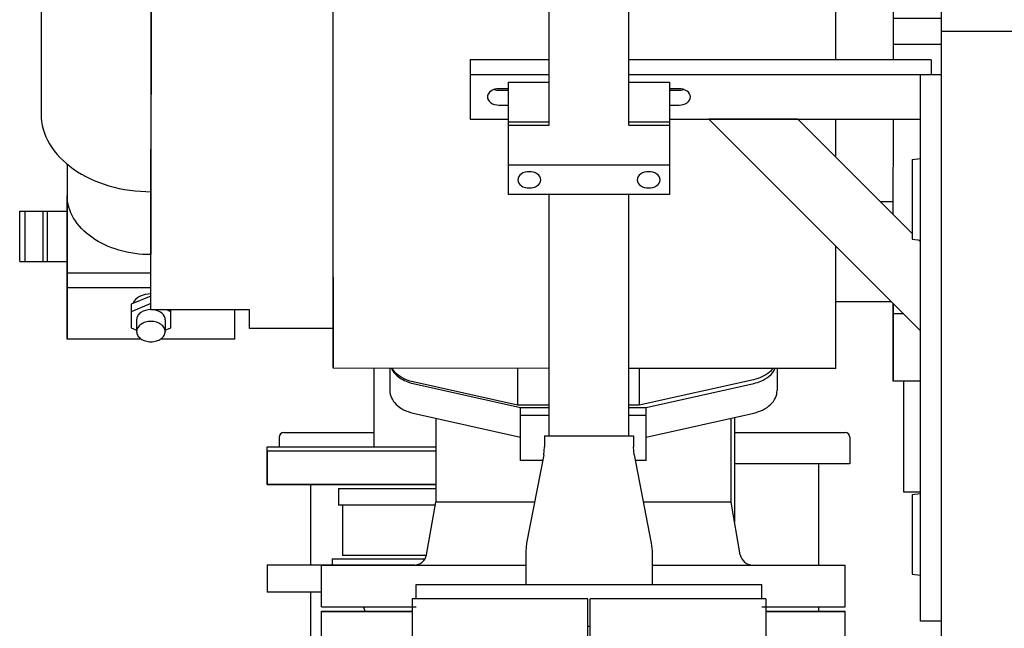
# Model space of a CAD drawing. Header units: millimetres. Extents: x 0 to 1189, y 0 to 841.
# Tile 28 of 135: x 378 to 396, y 250 to 262. Entities that reach past the tile are written whole.
import ezdxf

# ---------------------------------------------------------------- set-up
doc = ezdxf.new("R2010")
doc.units = ezdxf.units.MM
doc.header["$LTSCALE"] = 65.395
for name, color, linetype in [('25007_060000_TLKGS_KGS_V_ABL1728', 7, 'CONTINUOUS'), ('25007_061000_TLKGS_KGS_V_ABL1762', 7, 'CONTINUOUS'), ('25007_153202_10_ABL1760', 7, 'CONTINUOUS'), ('25007_153202_10_T1_PBL1795', 7, 'CONTINUOUS'), ('25007_153202_17_ABL1796', 7, 'CONTINUOUS'), ('25007_153202_17_T1_PBL1813', 7, 'CONTINUOUS'), ('25007_153202_19_ABL1849', 7, 'CONTINUOUS'), ('25007_153202_19_T1_PBL1850', 7, 'CONTINUOUS'), ('25007_153500_01_ABL1802', 7, 'CONTINUOUS'), ('25007_153500_01_T1_PBL1841', 7, 'CONTINUOUS'), ('25007_153700_41_ABL1827', 7, 'CONTINUOUS'), ('25007_153700_41_T1_PBL1876', 7, 'CONTINUOUS'), ('25007_153700_41_T2_PBL1828', 7, 'CONTINUOUS'), ('25007_153700_41_T3_PBL1917', 7, 'CONTINUOUS'), ('25007_634500_05_SIMPLE1_A_ABL1865', 7, 'CONTINUOUS'), ('25007_634500_05_SIMPLE1_T1_A_PBL1866', 7, 'CONTINUOUS'), ('25007_641000_05_SIMPLE1_E_ABL1763', 7, 'CONTINUOUS'), ('25007_641000_05_SIMPLE1_T1_E_PBL1804', 7, 'CONTINUOUS'), ('25007_641000_05_SIMPLE1_T2_E_PBL1764', 7, 'CONTINUOUS'), ('25007_641000_05_SIMPLE1_T4_E_PBL1801', 7, 'CONTINUOUS'), ('25097_000000_TLKGS_MARKETING_ABL1723', 7, 'CONTINUOUS'), ('9M25C_C33-12224-04_PBL1759', 7, 'CONTINUOUS'), ('9M25C_GENSET_STD_VERROHRUNG_ABL1743', 7, 'CONTINUOUS'), ('ARI_ZESA_DN40_PN16_EPDM_ABL1774', 7, 'CONTINUOUS'), ('ARI_ZESA_DN40_PN16_T2_EPDM_PBL1775', 7, 'CONTINUOUS'), ('D2616-2-K-60_3-2_9-42_4-2_6_PBL1761', 7, 'CONTINUOUS'), ('D6796-10_PBL2880', 7, 'CONTINUOUS'), ('D6796-10_PBL2881', 7, 'CONTINUOUS'), ('D6796-16_PBL1869', 7, 'CONTINUOUS'), ('D6796-16_PBL1870', 7, 'CONTINUOUS'), ('EN1092-1-01A-DN125-PN16-131_5_PBL1803', 7, 'CONTINUOUS'), ('EN1092-1-01A-DN125-PN16-131_5_PBL1810', 7, 'CONTINUOUS'), ('EN1092-1-01A-DN40-PN16_PBL1797', 7, 'CONTINUOUS'), ('EN1092-1-01A-DN40-PN16_PBL1942', 7, 'CONTINUOUS'), ('EN1092-1-01A-DN50-PN16-61_5_PBL1825', 7, 'CONTINUOUS'), ('LAUTERBACH_SP_RING_2_0165_70_PBL1822', 7, 'CONTINUOUS'), ('N4011-C1-82X39_PBL2879', 7, 'CONTINUOUS'), ('new_view_7_VBL1720', 7, 'CONTINUOUS'), ('RKD3000-38_PBL1831', 7, 'CONTINUOUS'), ('RKD3000-38_PBL1832', 7, 'CONTINUOUS')]:
    doc.layers.add(name, color=color, linetype=linetype)

# ---------------------------------------------------------------- blocks, each defined once
blk = doc.blocks.new('25007_641000_05_SIMPLE1_T2_E_PBL1764', base_point=(386.6, 261.32))
at = {"layer": '25007_641000_05_SIMPLE1_T2_E_PBL1764', "color": 7, "linetype": 'Continuous'}
for p, q in [((385.11, 267.735), (387.108, 268.18)), ((387.108, 268.18), (389.428, 268.18)), ((389.428, 268.18), (391.232, 267.777)), ((393.182, 267.389), (392.032, 267.389)), ((393.182, 266.242), (393.182, 267.389)), ((392.062, 267.26), (392.062, 264.44)), ((393.182, 265.535), (393.182, 266.242)), ((393.182, 266.171), (394.981, 263.881)), ((393.182, 265.605), (394.981, 263.315)), ((393.182, 261.059), (393.182, 265.535)), ((394.281, 264.772), (394.281, 265.478)), ((394.281, 265.478), (394.281, 264.773)), ((395.2, 265.478), (394.281, 265.478)), ((395.2, 265.344), (394.281, 265.344)), ((384.662, 264.639), (384.662, 264.858)), ((380.102, 261.809), (380.102, 264.78)), ((380.102, 264.78), (380.102, 262.912)), ((378.002, 264.398), (378, 260.027)), ((391.615, 264.255), (389.428, 263.768)), ((394.981, 263.315), (394.981, 263.881)), ((389.428, 263.768), (388.351, 263.768)), ((389.428, 263.768), (389.427, 262.973)), ((383.581, 259.993), (383.582, 263.454)), ((383.582, 263.242), (383.582, 263.454)), ((393.182, 263.315), (394.981, 263.315)), ((383.582, 261.809), (383.582, 263.242)), ((389.427, 262.973), (388.997, 262.973)), ((394.281, 263.03), (393.182, 263.03)), ((394.281, 261.059), (394.281, 263.03)), ((394.281, 261.059), (394.281, 263.03)), ((380.102, 262.912), (380.1, 258.542)), ((380.1, 256.91), (380.102, 261.809)), ((383.58, 256.909), (383.582, 261.809)), ((395.2, 261.851), (394.281, 261.852)), ((395.2, 261.352), (394.281, 261.352)), ((383.58, 256.315), (383.581, 259.993)), ((393.181, 259.202), (393.181, 259.928)), ((394.28, 258.102), (394.281, 259.928)), ((394.28, 258.102), (394.281, 259.928)), ((378.499, 259.069), (378.499, 258.555)), ((378.5, 259.068), (378.499, 258.471)), ((378.499, 258.555), (378.499, 255.727)), ((378.499, 256.986), (378.499, 258.471)), ((380.1, 258.542), (380.099, 257.339)), ((394.281, 258.35), (394.033, 258.35)), ((393.18, 256.313), (393.18, 257.505)), ((380.099, 256.986), (380.099, 257.339)), ((378.499, 255.727), (378.499, 256.986)), ((380.099, 256.986), (378.499, 256.986)), ((380.099, 256.282), (380.099, 256.986)), ((380.099, 256.392), (380.1, 256.91)), ((383.58, 256.909), (383.579, 255.929)), ((380.099, 256.703), (378.499, 256.703)), ((380.099, 256.545), (379.721, 256.391)), ((379.721, 256.391), (379.72, 255.939)), ((380.099, 256.404), (379.721, 256.249)), ((394.248, 256.437), (393.18, 256.437)), ((394.279, 256.407), (394.279, 254.924)), ((394.279, 254.924), (394.28, 256.405)), ((381.979, 256.282), (380.099, 256.282)), ((380.481, 256.249), (380.4, 256.282)), ((380.48, 255.939), (380.481, 256.282)), ((381.699, 255.726), (381.699, 256.282)), ((381.979, 256.025), (381.979, 256.282)), ((383.579, 255.167), (383.58, 256.315)), ((393.179, 255.165), (393.18, 256.313)), ((394.481, 256.205), (394.28, 256.205)), ((379.825, 256.095), (379.825, 255.868)), ((380.373, 256.094), (380.373, 255.868)), ((381.979, 255.93), (381.979, 256.025)), ((379.72, 255.939), (379.825, 255.896)), ((380.373, 255.895), (380.48, 255.939)), ((383.579, 255.929), (381.979, 255.93)), ((383.579, 255.929), (383.579, 255.167)), ((379.915, 255.727), (378.499, 255.727)), ((381.699, 255.726), (380.282, 255.727)), ((387.706, 255.166), (383.579, 255.167)), ((387.104, 255.166), (387.104, 254.461)), ((393.179, 255.165), (389.226, 255.165)), ((389.424, 255.165), (389.424, 254.461)), ((387.104, 254.461), (385.106, 254.907)), ((391.611, 254.948), (389.424, 254.461)), ((394.8, 254.924), (394.279, 254.924)), ((387.706, 254.461), (387.104, 254.461)), ((389.424, 254.461), (389.226, 254.461))]:
    blk.add_line(p, q, dxfattribs=at)
for centre, radius, start, end in [((380.102, 264.397), 2.1, 105.5455, 179.9769), ((384.982, 264.646), 0.319, 180.0001, 181.1765)]:
    blk.add_arc(centre, radius, start, end, dxfattribs=at)
blk.add_ellipse((397.736, 262.761), major_axis=(12.417, 2.903), ratio=0.211933, start_param=2.036097, end_param=2.253214, dxfattribs=at)
for points, knots in [([(384.899, 267.655), (384.915, 267.664), (384.982, 267.699), (385.054, 267.723), (385.11, 267.735)], [0, 0, 0, 0, 0.241677, 1, 1, 1, 1]), ([(391.816, 267.616), (391.887, 267.578), (392.008, 267.481), (392.062, 267.329), (392.062, 267.26)], [0, 0, 0, 0, 0.535501, 1, 1, 1, 1]), ([(392.062, 264.686), (392.062, 264.638), (392.038, 264.537), (391.94, 264.408), (391.794, 264.309), (391.677, 264.269), (391.615, 264.255)], [0, 0, 0, 0, 0.216281, 0.451172, 0.713325, 1, 1, 1, 1]), ([(391.615, 263.811), (391.745, 263.856), (391.971, 264.036), (392.062, 264.308), (392.062, 264.44)], [0, 0, 0, 0, 0.51244, 1, 1, 1, 1]), ([(378, 260.027), (378, 259.83), (378.128, 259.408), (378.617, 258.923), (379.304, 258.612), (379.829, 258.542), (380.1, 258.542)], [0, 0, 0, 0, 0.209442, 0.444626, 0.712014, 1, 1, 1, 1]), ([(380.099, 257.339), (379.893, 257.339), (379.493, 257.393), (378.97, 257.63), (378.597, 257.999), (378.499, 258.321), (378.499, 258.471)], [0, 0, 0, 0, 0.287977, 0.555364, 0.790555, 1, 1, 1, 1]), ([(380.099, 256.589), (380.025, 256.589), (379.887, 256.562), (379.776, 256.462), (379.753, 256.405)], [0, 0, 0, 0, 0.54533, 1, 1, 1, 1]), ([(380.099, 256.288), (380.031, 256.288), (379.93, 256.263), (379.842, 256.175), (379.825, 256.12), (379.825, 256.095)], [0, 0, 0, 0, 0.552483, 0.789168, 1, 1, 1, 1]), ([(380.373, 256.094), (380.373, 256.139), (380.317, 256.237), (380.219, 256.273), (380.164, 256.283)], [0, 0, 0, 0, 0.446154, 1, 1, 1, 1]), ([(380.373, 255.868), (380.373, 255.894), (380.356, 255.949), (380.292, 256.012), (380.203, 256.053), (380.099, 256.067), (379.995, 256.053), (379.906, 256.012), (379.842, 255.949), (379.825, 255.894), (379.825, 255.868)], [0, 0, 0, 0, 0.104738, 0.222324, 0.355996, 0.499968, 0.643948, 0.777641, 0.895251, 1, 1, 1, 1]), ([(379.825, 255.868), (379.825, 255.843), (379.842, 255.787), (379.905, 255.724), (379.995, 255.684), (380.099, 255.67), (380.203, 255.684), (380.292, 255.724), (380.356, 255.787), (380.373, 255.842), (380.373, 255.868)], [0, 0, 0, 0, 0.104738, 0.222324, 0.355996, 0.499968, 0.643948, 0.777641, 0.895251, 1, 1, 1, 1]), ([(385.106, 254.907), (385.063, 254.917), (384.91, 254.963), (384.766, 255.065), (384.707, 255.166)], [0, 0, 0, 0, 0.277126, 1, 1, 1, 1]), ([(391.981, 255.164), (391.961, 255.137), (391.86, 255.033), (391.72, 254.972), (391.611, 254.948)], [0, 0, 0, 0, 0.229353, 1, 1, 1, 1])]:
    blk.add_open_spline(points, degree=3, knots=knots, dxfattribs=at)
blk = doc.blocks.new('25007_641000_05_SIMPLE1_T4_E_PBL1801', base_point=(388.36, 250.524))
at = {"layer": '25007_641000_05_SIMPLE1_T4_E_PBL1801', "color": 7, "linetype": 'Continuous'}
for p, q in [((383.36, 250.52), (383.36, 250.528)), ((383.36, 250.528), (385.086, 250.528)), ((391.846, 250.528), (393.36, 250.528)), ((393.36, 250.52), (393.36, 250.528))]:
    blk.add_line(p, q, dxfattribs=at)
blk = doc.blocks.new('25007_641000_05_SIMPLE1_T1_E_PBL1804', base_point=(388.36, 252.887))
at = {"layer": '25007_641000_05_SIMPLE1_T1_E_PBL1804', "color": 7, "linetype": 'Continuous'}
for p, q in [((384.66, 255.166), (384.66, 254.744)), ((392.06, 255.165), (392.06, 254.744)), ((385.106, 254.878), (387.16, 254.416)), ((389.56, 254.416), (391.614, 254.878)), ((385.106, 254.313), (387.16, 253.85)), ((387.16, 253.408), (387.16, 254.416)), ((387.16, 254.416), (387.706, 254.416)), ((389.226, 254.416), (389.56, 254.416)), ((389.56, 253.408), (389.56, 254.416)), ((389.56, 253.85), (391.614, 254.313)), ((385.54, 254.215), (385.54, 252.608)), ((387.16, 254.274), (387.706, 254.274)), ((389.226, 254.274), (389.56, 254.274)), ((391.18, 252.608), (391.18, 254.215)), ((387.582, 253.408), (387.16, 253.408)), ((389.56, 253.408), (389.35, 253.408)), ((385.363, 251.606), (385.54, 252.608)), ((387.427, 252.608), (385.54, 252.608)), ((391.18, 252.608), (389.505, 252.608)), ((391.357, 251.606), (391.18, 252.608)), ((383.36, 250.608), (383.36, 251.408)), ((383.36, 251.408), (387.26, 251.408)), ((389.672, 251.408), (393.36, 251.408)), ((393.36, 250.608), (393.36, 251.408)), ((383.36, 250.608), (385.166, 250.608)), ((391.766, 250.608), (393.36, 250.608))]:
    blk.add_line(p, q, dxfattribs=at)
for centre, start, end in [((385.127, 251.648), 270, 350), ((391.593, 251.648), 190, 270)]:
    blk.add_arc(centre, 0.24, start, end, dxfattribs=at)
for points, knots in [([(384.693, 255.165), (384.727, 255.094), (384.852, 254.963), (385.016, 254.899), (385.106, 254.878)], [0, 0, 0, 0, 0.462289, 1, 1, 1, 1]), ([(391.614, 254.878), (391.661, 254.889), (391.822, 254.939), (391.973, 255.054), (392.026, 255.164)], [0, 0, 0, 0, 0.28006, 1, 1, 1, 1]), ([(384.66, 254.744), (384.66, 254.696), (384.684, 254.595), (384.782, 254.466), (384.927, 254.367), (385.044, 254.327), (385.106, 254.313)], [0, 0, 0, 0, 0.216367, 0.451282, 0.713387, 1, 1, 1, 1]), ([(391.614, 254.313), (391.676, 254.327), (391.793, 254.367), (391.938, 254.466), (392.036, 254.595), (392.06, 254.696), (392.06, 254.744)], [0, 0, 0, 0, 0.286613, 0.548718, 0.783633, 1, 1, 1, 1])]:
    blk.add_open_spline(points, degree=3, knots=knots, dxfattribs=at)
blk = doc.blocks.new('25007_641000_05_SIMPLE1_E_ABL1763', base_point=(407.18, 279.1))
at = {"layer": '25007_641000_05_SIMPLE1_T1_E_PBL1804'}
blk.add_blockref('25007_641000_05_SIMPLE1_T1_E_PBL1804', (388.36, 252.887), dxfattribs=at)
at = {"layer": '25007_641000_05_SIMPLE1_T2_E_PBL1764'}
blk.add_blockref('25007_641000_05_SIMPLE1_T2_E_PBL1764', (386.6, 261.32), dxfattribs=at)
at = {"layer": '25007_641000_05_SIMPLE1_T4_E_PBL1801'}
blk.add_blockref('25007_641000_05_SIMPLE1_T4_E_PBL1801', (388.36, 250.524), dxfattribs=at)
blk = doc.blocks.new('25007_634500_05_SIMPLE1_T1_A_PBL1866', base_point=(395.64, 259.488))
at = {"layer": '25007_634500_05_SIMPLE1_T1_A_PBL1866', "color": 7, "linetype": 'Continuous'}
for p, q in [((394.48, 265.478), (394.48, 269.376)), ((395.2, 249.6), (395.2, 269.039)), ((396.8, 267.271), (395.2, 267.271)), ((395.2, 266.606), (394.48, 266.606)), ((396.8, 261.6), (395.2, 261.6)), ((394.48, 252.8), (394.48, 254.924)), ((394.8, 252.8), (394.48, 252.8))]:
    blk.add_line(p, q, dxfattribs=at)
blk = doc.blocks.new('25007_634500_05_SIMPLE1_A_ABL1865', base_point=(412.74, 279.1))
at = {"layer": '25007_634500_05_SIMPLE1_T1_A_PBL1866'}
blk.add_blockref('25007_634500_05_SIMPLE1_T1_A_PBL1866', (395.64, 259.488), dxfattribs=at)
blk = doc.blocks.new('25007_061000_TLKGS_KGS_V_ABL1762', base_point=(416.695, 283.756))
at = {"layer": '25007_634500_05_SIMPLE1_A_ABL1865'}
blk.add_blockref('25007_634500_05_SIMPLE1_A_ABL1865', (412.74, 279.1), dxfattribs=at)
at = {"layer": '25007_641000_05_SIMPLE1_E_ABL1763'}
blk.add_blockref('25007_641000_05_SIMPLE1_E_ABL1763', (407.18, 279.1), dxfattribs=at)
blk = doc.blocks.new('25007_060000_TLKGS_KGS_V_ABL1728', base_point=(393.176, 307.239))
at = {"layer": '25007_061000_TLKGS_KGS_V_ABL1762'}
blk.add_blockref('25007_061000_TLKGS_KGS_V_ABL1762', (416.695, 283.756), dxfattribs=at)
blk = doc.blocks.new('25097_000000_TLKGS_MARKETING_ABL1723', base_point=(458.801, 307.393))
at = {"layer": '25007_060000_TLKGS_KGS_V_ABL1728'}
blk.add_blockref('25007_060000_TLKGS_KGS_V_ABL1728', (393.176, 307.239), dxfattribs=at)
blk = doc.blocks.new('9M25C_C33-12224-04_PBL1759', base_point=(385.75, 237.155))
at = {"layer": '9M25C_C33-12224-04_PBL1759', "color": 7, "linetype": 'Continuous'}
for p, q in [((382.64, 253.94), (384.354, 253.94)), ((391.246, 253.94), (393.36, 253.94)), ((382.55, 253.85), (382.55, 253.67)), ((393.45, 253.85), (393.45, 253.34)), ((382.32, 253.59), (382.32, 252.95)), ((382.32, 253.59), (385.54, 253.59)), ((393.45, 253.34), (391.246, 253.34)), ((392.85, 253.34), (392.85, 251.408)), ((385.54, 252.95), (382.32, 252.95)), ((383.15, 252.95), (383.15, 251.41)), ((383.68, 252.87), (383.68, 252.55)), ((383.68, 252.87), (385.54, 252.87)), ((385.53, 252.55), (383.68, 252.55)), ((383.76, 252.55), (383.76, 251.59)), ((383.56, 251.53), (383.56, 251.41)), ((383.56, 251.53), (385.334, 251.53)), ((385.358, 251.59), (383.76, 251.59)), ((382.32, 251.41), (382.32, 250.89)), ((382.32, 251.41), (385.141, 251.41)), ((383.36, 250.89), (382.32, 250.89)), ((383.15, 250.89), (383.15, 248.365)), ((384.19, 250.528), (384.157, 250.608)), ((392.85, 250.608), (392.85, 250.528))]:
    blk.add_line(p, q, dxfattribs=at)
for centre, start, end in [((382.64, 253.85), 90, 180), ((393.36, 253.85), 0, 90)]:
    blk.add_arc(centre, 0.09, start, end, dxfattribs=at)
blk = doc.blocks.new('D2616-2-K-60_3-2_9-42_4-2_6_PBL1761', base_point=(388.466, 252.46))
at = {"layer": 'D2616-2-K-60_3-2_9-42_4-2_6_PBL1761', "color": 7, "linetype": 'Continuous'}
for p, q in [((387.618, 253.88), (387.618, 253.67)), ((387.618, 253.88), (389.314, 253.88)), ((389.314, 253.88), (389.314, 253.67)), ((387.603, 253.517), (387.618, 253.67)), ((389.329, 253.517), (389.314, 253.67)), ((387.603, 253.517), (387.275, 251.827)), ((389.329, 253.517), (389.657, 251.827)), ((387.275, 251.827), (387.26, 251.674)), ((387.26, 251.674), (387.26, 251.04)), ((389.657, 251.827), (389.672, 251.674)), ((389.672, 251.674), (389.672, 251.04))]:
    blk.add_line(p, q, dxfattribs=at)
blk = doc.blocks.new('25007_153202_10_T1_PBL1795', base_point=(385.743, 260.201))
at = {"layer": '25007_153202_10_T1_PBL1795', "color": 7, "linetype": 'Continuous'}
for p, q in [((382.26, 265.458), (382.26, 266.387)), ((383.78, 265.458), (383.78, 266.387)), ((386.066, 264.521), (385.42, 264.521)), ((386.066, 263.001), (385.42, 263.001)), ((387.706, 259.815), (387.706, 262.064)), ((389.226, 259.815), (389.226, 262.064)), ((387.706, 253.88), (387.706, 258.486)), ((389.226, 253.88), (389.226, 258.486))]:
    blk.add_line(p, q, dxfattribs=at)
for points in [[(382.26, 266.387), (382.26, 266.433), (382.269, 266.48), (382.285, 266.523)], [(383.755, 266.523), (383.771, 266.48), (383.78, 266.433), (383.78, 266.387)]]:
    blk.add_open_spline(points, degree=3, dxfattribs=at)
for points, knots in [([(385.42, 263.001), (385.024, 263.001), (384.244, 263.112), (383.208, 263.605), (382.572, 264.29), (382.306, 264.942), (382.26, 265.287), (382.26, 265.458)], [0, 0, 0, 0, 0.269367, 0.526031, 0.76667, 0.88384, 1, 1, 1, 1]), ([(385.42, 264.521), (385.187, 264.521), (384.844, 264.565), (384.43, 264.717), (384.052, 264.925), (383.78, 265.223), (383.78, 265.458)], [0, 0, 0, 0, 0.346588, 0.506648, 0.650429, 1, 1, 1, 1]), ([(389.226, 262.064), (389.226, 262.235), (389.18, 262.58), (388.914, 263.231), (388.278, 263.917), (387.242, 264.41), (386.462, 264.521), (386.066, 264.521)], [0, 0, 0, 0, 0.11616, 0.23333, 0.47397, 0.730634, 1, 1, 1, 1]), ([(387.706, 262.064), (387.706, 262.299), (387.434, 262.597), (387.056, 262.805), (386.642, 262.957), (386.299, 263.001), (386.066, 263.001)], [0, 0, 0, 0, 0.349572, 0.493352, 0.653412, 1, 1, 1, 1])]:
    blk.add_open_spline(points, degree=3, knots=knots, dxfattribs=at)
blk = doc.blocks.new('EN1092-1-01A-DN50-PN16-61_5_PBL1825', base_point=(388.466, 250.64))
at = {"layer": 'EN1092-1-01A-DN50-PN16-61_5_PBL1825', "color": 7, "linetype": 'Continuous'}
for p, q in [((385.166, 250.76), (385.166, 251.04)), ((385.166, 251.04), (391.766, 251.04)), ((391.766, 250.76), (391.766, 251.04)), ((388.446, 250.24), (388.486, 250.24))]:
    blk.add_line(p, q, dxfattribs=at)
blk = doc.blocks.new('N4011-C1-82X39_PBL2879', base_point=(383.02, 266.126))
at = {"layer": 'N4011-C1-82X39_PBL2879', "color": 7, "linetype": 'Continuous'}
for centre, radius, start, end in [((381.772, 267.051), 0.154, 200.6265, 208.0313), ((382.005, 267.051), 0.154, 331.9687, 339.3735), ((384.035, 267.051), 0.154, 200.6265, 208.0313), ((384.268, 267.051), 0.154, 331.9687, 339.3735), ((382.768, 266.261), 0.547, 138.1332, 143.0739), ((383.272, 266.261), 0.547, 36.9261, 41.8668), ((382.685, 266.687), 0.448, 204.4955, 205.2801), ((383.355, 266.687), 0.448, 334.7199, 335.5045)]:
    blk.add_arc(centre, radius, start, end, dxfattribs=at)
for points in [[(382.141, 266.979), (382.097, 266.896), (381.889, 266.814), (381.68, 266.896), (381.636, 266.979)], [(384.404, 266.979), (384.36, 266.896), (384.151, 266.814), (383.943, 266.896), (383.899, 266.979)], [(382.26, 266.207), (382.247, 266.247), (382.24, 266.289), (382.24, 266.331)], [(383.78, 266.207), (383.793, 266.247), (383.8, 266.289), (383.8, 266.331)], [(382.117, 265.344), (382.062, 265.283), (381.889, 265.227), (381.715, 265.283), (381.66, 265.344)], [(384.38, 265.344), (384.325, 265.283), (384.151, 265.227), (383.978, 265.283), (383.923, 265.344)]]:
    blk.add_open_spline(points, degree=3, dxfattribs=at)
for points, knots in [([(383.02, 266.846), (382.953, 266.846), (382.705, 266.826), (382.455, 266.721), (382.327, 266.593)], [0, 0, 0, 0, 0.269521, 1, 1, 1, 1]), ([(383.713, 266.593), (383.673, 266.633), (383.473, 266.786), (383.212, 266.846), (383.02, 266.846)], [0, 0, 0, 0, 0.229927, 1, 1, 1, 1]), ([(382.327, 266.593), (382.247, 266.513), (382.157, 266.353), (382.177, 266.126), (382.227, 266.025), (382.259, 265.979)], [0, 0, 0, 0, 0.50499, 0.746651, 1, 1, 1, 1]), ([(382.24, 266.331), (382.24, 266.353), (382.248, 266.445), (382.289, 266.533), (382.331, 266.589)], [0, 0, 0, 0, 0.243248, 1, 1, 1, 1]), ([(383.8, 266.331), (383.8, 266.353), (383.792, 266.445), (383.751, 266.533), (383.709, 266.589)], [0, 0, 0, 0, 0.243248, 1, 1, 1, 1]), ([(383.781, 265.979), (383.813, 266.025), (383.863, 266.126), (383.883, 266.353), (383.793, 266.513), (383.713, 266.593)], [0, 0, 0, 0, 0.253349, 0.49501, 1, 1, 1, 1])]:
    blk.add_open_spline(points, degree=3, knots=knots, dxfattribs=at)
blk = doc.blocks.new('25007_153202_10_ABL1760', base_point=(386.697, 258.618))
at = {"layer": '25007_153202_10_T1_PBL1795'}
blk.add_blockref('25007_153202_10_T1_PBL1795', (385.743, 260.201), dxfattribs=at)
at = {"layer": 'D2616-2-K-60_3-2_9-42_4-2_6_PBL1761'}
blk.add_blockref('D2616-2-K-60_3-2_9-42_4-2_6_PBL1761', (388.466, 252.46), dxfattribs=at)
at = {"layer": 'EN1092-1-01A-DN50-PN16-61_5_PBL1825'}
blk.add_blockref('EN1092-1-01A-DN50-PN16-61_5_PBL1825', (388.466, 250.64), dxfattribs=at)
at = {"layer": 'N4011-C1-82X39_PBL2879'}
blk.add_blockref('N4011-C1-82X39_PBL2879', (383.02, 266.126), dxfattribs=at)
blk = doc.blocks.new('ARI_ZESA_DN40_PN16_T2_EPDM_PBL1775', base_point=(378.045, 257.69))
at = {"layer": 'ARI_ZESA_DN40_PN16_T2_EPDM_PBL1775', "color": 7, "linetype": 'Continuous'}
for p, q in [((377.592, 257.21), (377.592, 258.17)), ((377.592, 258.17), (378.499, 258.17)), ((377.692, 258.17), (377.692, 257.21)), ((378.04, 257.21), (378.04, 258.17)), ((378.115, 258.17), (378.115, 257.21)), ((377.592, 257.21), (378.499, 257.21))]:
    blk.add_line(p, q, dxfattribs=at)
blk = doc.blocks.new('ARI_ZESA_DN40_PN16_EPDM_ABL1774', base_point=(378.045, 257.69))
at = {"layer": 'ARI_ZESA_DN40_PN16_T2_EPDM_PBL1775'}
blk.add_blockref('ARI_ZESA_DN40_PN16_T2_EPDM_PBL1775', (378.045, 257.69), dxfattribs=at)
blk = doc.blocks.new('EN1092-1-01A-DN40-PN16_PBL1797', base_point=(383.93, 253.31))
at = {"layer": 'EN1092-1-01A-DN40-PN16_PBL1797', "color": 7, "linetype": 'Continuous'}
for p, q in [((382.32, 252.95), (382.32, 253.67)), ((382.32, 253.67), (385.54, 253.67)), ((382.32, 252.95), (385.54, 252.95))]:
    blk.add_line(p, q, dxfattribs=at)
blk = doc.blocks.new('25007_153202_17_T1_PBL1813', base_point=(384.354, 254.418))
at = {"layer": '25007_153202_17_T1_PBL1813', "color": 7, "linetype": 'Continuous'}
blk.add_line((384.354, 255.166), (384.354, 253.67), dxfattribs=at)
blk = doc.blocks.new('25007_153202_17_ABL1796', base_point=(383.93, 254.058))
at = {"layer": '25007_153202_17_T1_PBL1813'}
blk.add_blockref('25007_153202_17_T1_PBL1813', (384.354, 254.418), dxfattribs=at)
at = {"layer": 'EN1092-1-01A-DN40-PN16_PBL1797'}
blk.add_blockref('EN1092-1-01A-DN40-PN16_PBL1797', (383.93, 253.31), dxfattribs=at)
blk = doc.blocks.new('EN1092-1-01A-DN125-PN16-131_5_PBL1803', base_point=(388.36, 250.08))
at = {"layer": 'EN1092-1-01A-DN125-PN16-131_5_PBL1803', "color": 7, "linetype": 'Continuous'}
for p, q in [((383.36, 249.64), (383.36, 250.52)), ((383.36, 250.52), (385.086, 250.52)), ((391.846, 250.52), (393.36, 250.52)), ((393.36, 249.64), (393.36, 250.52)), ((383.36, 249.64), (385.086, 249.64)), ((391.846, 249.64), (393.36, 249.64))]:
    blk.add_line(p, q, dxfattribs=at)
blk = doc.blocks.new('EN1092-1-01A-DN125-PN16-131_5_PBL1810', base_point=(388.2, 246))
at = {"layer": 'EN1092-1-01A-DN125-PN16-131_5_PBL1810', "color": 7, "linetype": 'Continuous'}
for p, q in [((383.92, 245.56), (383.92, 246.44)), ((383.92, 246.44), (387.266, 246.44)), ((383.92, 245.56), (387.266, 245.56)), ((389.666, 245.56), (392.48, 245.56))]:
    blk.add_line(p, q, dxfattribs=at)
blk = doc.blocks.new('25007_153500_01_T1_PBL1841', base_point=(388.748, 247.06))
at = {"layer": '25007_153500_01_T1_PBL1841', "color": 7, "linetype": 'Continuous'}
for p, q in [((386.285, 246.44), (386.119, 247.68)), ((391.376, 246.699), (391.245, 247.68))]:
    blk.add_line(p, q, dxfattribs=at)
blk = doc.blocks.new('25007_153500_01_ABL1802', base_point=(388.36, 248.04))
at = {"layer": '25007_153500_01_T1_PBL1841'}
blk.add_blockref('25007_153500_01_T1_PBL1841', (388.748, 247.06), dxfattribs=at)
at = {"layer": 'EN1092-1-01A-DN125-PN16-131_5_PBL1803'}
blk.add_blockref('EN1092-1-01A-DN125-PN16-131_5_PBL1803', (388.36, 250.08), dxfattribs=at)
at = {"layer": 'EN1092-1-01A-DN125-PN16-131_5_PBL1810'}
blk.add_blockref('EN1092-1-01A-DN125-PN16-131_5_PBL1810', (388.2, 246), dxfattribs=at)
blk = doc.blocks.new('LAUTERBACH_SP_RING_2_0165_70_PBL1822', base_point=(388.466, 249.36))
at = {"layer": 'LAUTERBACH_SP_RING_2_0165_70_PBL1822', "color": 7, "linetype": 'Continuous'}
for p, q in [((385.086, 250.76), (385.086, 247.96)), ((388.446, 250.76), (385.086, 250.76)), ((388.446, 247.96), (388.446, 250.76)), ((388.446, 247.96), (388.446, 250.76)), ((388.486, 247.96), (388.486, 250.76)), ((388.486, 247.96), (388.486, 250.76)), ((391.846, 250.76), (388.486, 250.76)), ((391.846, 250.76), (391.846, 247.96)), ((388.446, 247.96), (385.086, 247.96)), ((391.846, 247.96), (388.486, 247.96))]:
    blk.add_line(p, q, dxfattribs=at)
blk = doc.blocks.new('25007_153700_41_T2_PBL1828', base_point=(390.6, 260.494))
at = {"layer": '25007_153700_41_T2_PBL1828', "color": 7, "linetype": 'Continuous'}
for p, q in [((386.2, 261.059), (386.2, 259.928)), ((387.706, 261.059), (386.2, 261.059)), ((395, 261.059), (389.226, 261.059)), ((395, 261.059), (395, 260.777)), ((387.706, 260.777), (386.2, 260.777)), ((394.8, 260.777), (389.226, 260.777)), ((386.926, 260.508), (386.746, 260.508)), ((390.186, 260.508), (390.006, 260.508)), ((386.746, 260.48), (386.926, 260.48)), ((390.006, 260.48), (390.186, 260.48)), ((386.746, 260.197), (386.926, 260.197)), ((390.006, 260.197), (390.186, 260.197)), ((386.2, 259.928), (386.926, 259.928)), ((390.006, 259.928), (394.8, 259.928))]:
    blk.add_line(p, q, dxfattribs=at)
for points, knots in [([(386.746, 260.508), (386.692, 260.508), (386.591, 260.487), (386.526, 260.395), (386.526, 260.352)], [0, 0, 0, 0, 0.559767, 1, 1, 1, 1]), ([(390.406, 260.352), (390.406, 260.395), (390.341, 260.487), (390.24, 260.508), (390.186, 260.508)], [0, 0, 0, 0, 0.440233, 1, 1, 1, 1]), ([(386.526, 260.352), (386.526, 260.31), (386.591, 260.217), (386.692, 260.197), (386.746, 260.197)], [0, 0, 0, 0, 0.440233, 1, 1, 1, 1]), ([(390.186, 260.197), (390.24, 260.197), (390.341, 260.217), (390.406, 260.31), (390.406, 260.352)], [0, 0, 0, 0, 0.559767, 1, 1, 1, 1])]:
    blk.add_open_spline(points, degree=3, knots=knots, dxfattribs=at)
for points in [[(386.658, 260.493), (386.687, 260.484), (386.716, 260.48), (386.746, 260.48)], [(390.186, 260.48), (390.216, 260.48), (390.245, 260.484), (390.274, 260.493)]]:
    blk.add_open_spline(points, degree=3, dxfattribs=at)
blk = doc.blocks.new('25007_153700_41_T1_PBL1876', base_point=(395, 255.55664))
at = {"layer": '25007_153700_41_T1_PBL1876', "color": 7, "linetype": 'Continuous'}
for p, q in [((394.8, 250.33664), (394.8, 260.77664)), ((395.2, 260.77664), (394.8, 260.77664)), ((395.2, 250.33664), (395.2, 260.77664)), ((395.2, 250.33664), (394.8, 250.33664))]:
    blk.add_line(p, q, dxfattribs=at)
blk = doc.blocks.new('25007_153700_41_T3_PBL1917', base_point=(392.779, 257.907))
at = {"layer": '25007_153700_41_T3_PBL1917', "color": 7, "linetype": 'Continuous'}
for p, q in [((394.8, 255.885), (390.757, 259.928)), ((392.454, 259.928), (390.757, 259.928)), ((392.454, 259.928), (394.64, 257.743)), ((394.762, 257.621), (394.8, 257.583))]:
    blk.add_line(p, q, dxfattribs=at)
blk = doc.blocks.new('25007_153700_41_ABL1827', base_point=(390.7, 255.698))
at = {"layer": '25007_153700_41_T1_PBL1876'}
blk.add_blockref('25007_153700_41_T1_PBL1876', (395, 255.557), dxfattribs=at)
at = {"layer": '25007_153700_41_T2_PBL1828'}
blk.add_blockref('25007_153700_41_T2_PBL1828', (390.6, 260.494), dxfattribs=at)
at = {"layer": '25007_153700_41_T3_PBL1917'}
blk.add_blockref('25007_153700_41_T3_PBL1917', (392.779, 257.907), dxfattribs=at)
blk = doc.blocks.new('RKD3000-38_PBL1831', base_point=(388.466, 259.15))
at = {"layer": 'RKD3000-38_PBL1831', "color": 7, "linetype": 'Continuous'}
for p, q in [((386.926, 258.486), (386.926, 259.815)), ((386.926, 259.815), (387.707, 259.815)), ((389.225, 259.815), (390.006, 259.815)), ((390.006, 259.815), (390.006, 258.486)), ((390.006, 259.051), (386.926, 259.051)), ((390.006, 258.486), (386.926, 258.486))]:
    blk.add_line(p, q, dxfattribs=at)
for points, knots in [([(387.326, 258.924), (387.272, 258.924), (387.171, 258.903), (387.106, 258.811), (387.106, 258.768)], [0, 0, 0, 0, 0.559769, 1, 1, 1, 1]), ([(387.546, 258.768), (387.546, 258.811), (387.481, 258.903), (387.38, 258.924), (387.326, 258.924)], [0, 0, 0, 0, 0.440231, 1, 1, 1, 1]), ([(389.606, 258.924), (389.552, 258.924), (389.451, 258.903), (389.386, 258.811), (389.386, 258.768)], [0, 0, 0, 0, 0.559769, 1, 1, 1, 1]), ([(389.826, 258.768), (389.826, 258.811), (389.761, 258.903), (389.66, 258.924), (389.606, 258.924)], [0, 0, 0, 0, 0.440231, 1, 1, 1, 1]), ([(387.106, 258.768), (387.106, 258.726), (387.171, 258.633), (387.272, 258.613), (387.326, 258.613)], [0, 0, 0, 0, 0.440231, 1, 1, 1, 1]), ([(387.326, 258.613), (387.38, 258.613), (387.481, 258.633), (387.546, 258.726), (387.546, 258.768)], [0, 0, 0, 0, 0.559769, 1, 1, 1, 1]), ([(389.386, 258.768), (389.386, 258.726), (389.451, 258.633), (389.552, 258.613), (389.606, 258.613)], [0, 0, 0, 0, 0.440231, 1, 1, 1, 1]), ([(389.606, 258.613), (389.66, 258.613), (389.761, 258.633), (389.826, 258.726), (389.826, 258.768)], [0, 0, 0, 0, 0.559769, 1, 1, 1, 1])]:
    blk.add_open_spline(points, degree=3, knots=knots, dxfattribs=at)
blk = doc.blocks.new('RKD3000-38_PBL1832', base_point=(388.466, 260.225))
at = {"layer": 'RKD3000-38_PBL1832', "color": 7, "linetype": 'Continuous'}
for p, q in [((386.926, 259.815), (386.926, 260.635)), ((386.926, 260.635), (387.706, 260.635)), ((389.226, 260.635), (390.006, 260.635)), ((390.006, 260.635), (390.006, 259.815)), ((387.706, 259.872), (386.926, 259.872)), ((390.006, 259.872), (389.226, 259.872))]:
    blk.add_line(p, q, dxfattribs=at)
blk = doc.blocks.new('25007_153202_19_T1_PBL1850', base_point=(391.246, 249.875))
at = {"layer": '25007_153202_19_T1_PBL1850', "color": 7, "linetype": 'Continuous'}
for p, q in [((391.246, 254.23), (391.246, 252.234)), ((391.246, 247.68), (391.246, 247.67)), ((391.246, 245.56), (391.246, 245.52))]:
    blk.add_line(p, q, dxfattribs=at)
blk = doc.blocks.new('EN1092-1-01A-DN40-PN16_PBL1942', base_point=(392.38, 243.57))
at = {"layer": 'EN1092-1-01A-DN40-PN16_PBL1942', "color": 7, "linetype": 'Continuous'}
blk.add_line((392.28, 243.57), (392.48, 243.57), dxfattribs=at)
blk = doc.blocks.new('25007_153202_19_ABL1849', base_point=(391.863, 248.9))
at = {"layer": '25007_153202_19_T1_PBL1850'}
blk.add_blockref('25007_153202_19_T1_PBL1850', (391.246, 249.875), dxfattribs=at)
at = {"layer": 'EN1092-1-01A-DN40-PN16_PBL1942'}
blk.add_blockref('EN1092-1-01A-DN40-PN16_PBL1942', (392.38, 243.57), dxfattribs=at)
blk = doc.blocks.new('D6796-16_PBL1869', base_point=(394.72, 258.397))
at = {"layer": 'D6796-16_PBL1869', "color": 7, "linetype": 'Continuous'}
for p, q in [((394.64, 259.158), (394.8, 259.177)), ((394.64, 259.158), (394.64, 257.635)), ((394.64, 257.635), (394.8, 257.617))]:
    blk.add_line(p, q, dxfattribs=at)
blk = doc.blocks.new('D6796-16_PBL1870', base_point=(394.72, 251.997))
at = {"layer": 'D6796-16_PBL1870', "color": 7, "linetype": 'Continuous'}
for p, q in [((394.64, 252.758), (394.8, 252.777)), ((394.64, 252.758), (394.64, 251.235)), ((394.64, 251.235), (394.8, 251.217))]:
    blk.add_line(p, q, dxfattribs=at)
blk = doc.blocks.new('D6796-10_PBL2880', base_point=(386.919, 260.502))
at = {"layer": 'D6796-10_PBL2880', "color": 7, "linetype": 'Continuous'}
blk.add_arc((387.159, 260.659), 0.287, 211.9998, 214.5155, dxfattribs=at)
blk = doc.blocks.new('D6796-10_PBL2881', base_point=(390.013, 260.502))
at = {"layer": 'D6796-10_PBL2881', "color": 7, "linetype": 'Continuous'}
blk.add_arc((389.773, 260.659), 0.287, 325.4845, 328.0002, dxfattribs=at)
blk = doc.blocks.new('9M25C_GENSET_STD_VERROHRUNG_ABL1743', base_point=(460.11, 264.485))
at = {"layer": '25007_153202_10_ABL1760'}
blk.add_blockref('25007_153202_10_ABL1760', (386.697, 258.618), dxfattribs=at)
at = {"layer": '25007_153202_17_ABL1796'}
blk.add_blockref('25007_153202_17_ABL1796', (383.93, 254.058), dxfattribs=at)
at = {"layer": '25007_153202_19_ABL1849'}
blk.add_blockref('25007_153202_19_ABL1849', (391.863, 248.9), dxfattribs=at)
at = {"layer": '25007_153500_01_ABL1802'}
blk.add_blockref('25007_153500_01_ABL1802', (388.36, 248.04), dxfattribs=at)
at = {"layer": '25007_153700_41_ABL1827'}
blk.add_blockref('25007_153700_41_ABL1827', (390.7, 255.698), dxfattribs=at)
at = {"layer": '9M25C_C33-12224-04_PBL1759'}
blk.add_blockref('9M25C_C33-12224-04_PBL1759', (385.75, 237.155), dxfattribs=at)
at = {"layer": 'ARI_ZESA_DN40_PN16_EPDM_ABL1774'}
blk.add_blockref('ARI_ZESA_DN40_PN16_EPDM_ABL1774', (378.045, 257.69), dxfattribs=at)
at = {"layer": 'D6796-10_PBL2880'}
blk.add_blockref('D6796-10_PBL2880', (386.919, 260.502), dxfattribs=at)
at = {"layer": 'D6796-10_PBL2881'}
blk.add_blockref('D6796-10_PBL2881', (390.013, 260.502), dxfattribs=at)
at = {"layer": 'D6796-16_PBL1869'}
blk.add_blockref('D6796-16_PBL1869', (394.72, 258.397), dxfattribs=at)
at = {"layer": 'D6796-16_PBL1870'}
blk.add_blockref('D6796-16_PBL1870', (394.72, 251.997), dxfattribs=at)
at = {"layer": 'LAUTERBACH_SP_RING_2_0165_70_PBL1822'}
blk.add_blockref('LAUTERBACH_SP_RING_2_0165_70_PBL1822', (388.466, 249.36), dxfattribs=at)
at = {"layer": 'RKD3000-38_PBL1831'}
blk.add_blockref('RKD3000-38_PBL1831', (388.466, 259.15), dxfattribs=at)
at = {"layer": 'RKD3000-38_PBL1832'}
blk.add_blockref('RKD3000-38_PBL1832', (388.466, 260.225), dxfattribs=at)
blk = doc.blocks.new('NEW_VIEW_7_VBL1720', base_point=(526.661, 298.333))
at = {"layer": '25097_000000_TLKGS_MARKETING_ABL1723'}
blk.add_blockref('25097_000000_TLKGS_MARKETING_ABL1723', (458.801, 307.393), dxfattribs=at)
at = {"layer": '9M25C_GENSET_STD_VERROHRUNG_ABL1743'}
blk.add_blockref('9M25C_GENSET_STD_VERROHRUNG_ABL1743', (460.11, 264.485), dxfattribs=at)

msp = doc.modelspace()

# ---------------------------------------------------------------- block references
at = {"layer": 'new_view_7_VBL1720'}
msp.add_blockref('NEW_VIEW_7_VBL1720', (526.66107, 298.3331), dxfattribs=at)

doc.saveas('drawing.dxf')
